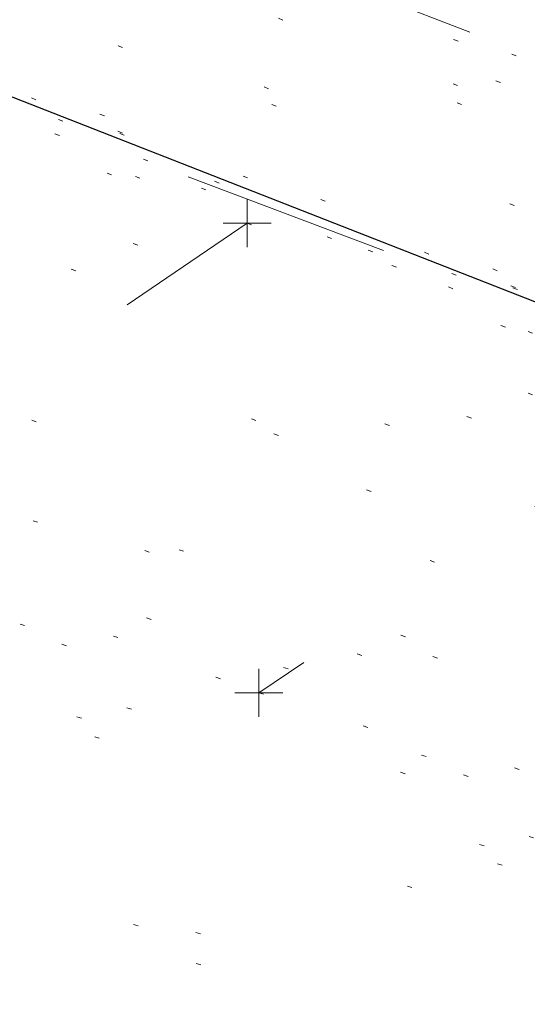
# Model space of a CAD drawing. Extents: x 413123 to 1465301, y 377724 to 504150.
# Tile 6 of 256: x 1463094 to 1463104, y 433252 to 433273. Entities that reach past the tile are written whole.
import ezdxf

# ---------------------------------------------------------------- set-up
doc = ezdxf.new("R2010")
doc.units = 0
doc.header["$MEASUREMENT"] = 0
for name, pattern in [('DGN Style 1', [8.732639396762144, 0.01453018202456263, -8.71810921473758]), ('DGN Style 3', [20.34225483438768, 14.53018202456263, -5.812072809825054]), ('DGN Style 5', [10.171127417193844, 4.35905460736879, -5.812072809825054])]:
    doc.linetypes.add(name, pattern=pattern)
for name, color, linetype, lineweight in [('PM_X_Parking_Lot_Stall', 7, 'DGN Style 5', 0), ('PV_X_Curb', 120, 'DGN Style 1', 0), ('PV_X_EOP', 7, 'DGN Style 3', 0), ('PV_X_Walk', 120, 'DGN Style 5', 0)]:
    doc.layers.add(name, color=color, linetype=linetype, lineweight=lineweight)
for name, color, linetype, lineweight, transparency in [('SV_Observation (Construction)', 97, 'DGN Style 1', 0, 0.9), ('SV_Setup (Construction)', 4, 'Continuous', 30, 0.9), ('SV_X_Shot_Marker (Construction)', 40, 'Continuous', 0, 0.5)]:
    doc.layers.add(name, color=color, linetype=linetype, lineweight=lineweight, transparency=transparency)

# ---------------------------------------------------------------- blocks, each defined once
blk = doc.blocks.new('SVPT_2604')
at = {"layer": 'SV_X_Shot_Marker (Construction)', "transparency": 33554495}
for p, q in [((0, 0.02500000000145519), (0, -0.02499999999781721)), ((-0.02499999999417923, 0), (0.02499999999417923, 0))]:
    blk.add_line(p, q, dxfattribs=at)
blk.add_point((0, 0), dxfattribs=at)
blk = doc.blocks.new('SVPT_2606')
at = {"layer": 'SV_X_Shot_Marker (Construction)', "transparency": 33554495}
for p, q in [((1.455191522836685e-11, 0.02500000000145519), (1.455191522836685e-11, -0.02499999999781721)), ((-0.02499999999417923, 3.637978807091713e-12), (0.02500000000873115, 3.637978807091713e-12))]:
    blk.add_line(p, q, dxfattribs=at)
blk.add_point((1.455191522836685e-11, 3.637978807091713e-12), dxfattribs=at)

msp = doc.modelspace()

# ---------------------------------------------------------------- linework, layer by layer
at = {"layer": 'PM_X_Parking_Lot_Stall', "extrusion": (0.0367136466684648, 0.02501880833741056, 0.9990125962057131), "elevation": 65126.27774986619, "flags": 128}
msp.add_lwpolyline([(-465881.6379278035, -1451569.131117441), (-465881.6379278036, -1451582.34699289)], dxfattribs=at)
at = {"layer": 'PM_X_Parking_Lot_Stall', "extrusion": (0.03683874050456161, 0.02483557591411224, 0.9990125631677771), "elevation": 65230.24803663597, "flags": 128}
msp.add_lwpolyline([(-458628.0882712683, -1453894.375319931), (-458628.0882712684, -1453883.057642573)], dxfattribs=at)
at = {"layer": 'PV_X_Curb'}
for points, knots in [([(1463034.114341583, 433358.5354235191, 570.967442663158), (1463034.382762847, 433357.8525596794, 570.9829174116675), (1463034.902669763, 433356.6746703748, 570.9791408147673), (1463036.322057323, 433354.5205973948, 570.6849760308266), (1463037.748960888, 433352.2020754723, 570.6878951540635), (1463040.018756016, 433349.1857511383, 570.9427811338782), (1463042.639031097, 433346.7780487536, 570.7955674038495), (1463044.970687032, 433345.5933757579, 570.8824061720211), (1463045.921303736, 433345.2188641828, 570.878208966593), (1463051.106075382, 433343.1762354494, 570.8553169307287), (1463056.290847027, 433341.1336067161, 570.8324248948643), (1463061.475618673, 433339.0909779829, 570.809532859), (1463062.018547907, 433338.9041474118, 570.7725412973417), (1463062.561477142, 433338.7173168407, 570.7355497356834), (1463063.104406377, 433338.5304862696, 570.6985581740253), (1463069.657625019, 433335.9461940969, 570.7210719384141), (1463076.21084366, 433333.3619019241, 570.7435857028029), (1463082.764062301, 433330.7776097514, 570.7660994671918), (1463087.246478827, 433329.0023655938, 570.8028168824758), (1463091.728895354, 433327.2271214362, 570.8395342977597), (1463096.211311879, 433325.4518772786, 570.8762517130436), (1463096.878442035, 433325.1897515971, 570.9638925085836), (1463097.545572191, 433324.9276259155, 571.0515333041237), (1463098.212702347, 433324.6655002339, 571.1391740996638), (1463104.831686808, 433322.094946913, 571.1640382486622), (1463111.45067127, 433319.524393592, 571.1889023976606), (1463118.069655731, 433316.953840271, 571.2137665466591), (1463125.957183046, 433313.9138789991, 571.1851535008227), (1463133.844710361, 433310.8739177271, 571.1565404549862), (1463141.732237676, 433307.8339564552, 571.1279274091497), (1463145.767175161, 433306.241790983, 571.1313455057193), (1463149.802112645, 433304.6496255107, 571.134763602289), (1463153.83705013, 433303.0574600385, 571.1381816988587), (1463154.355066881, 433302.8054079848, 571.0924572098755), (1463154.873083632, 433302.5533559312, 571.0467327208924), (1463155.391100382, 433302.3013038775, 571.0010082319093), (1463159.740180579, 433300.5574304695, 571.007755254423), (1463164.089260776, 433298.8135570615, 571.0145022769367), (1463168.438340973, 433297.0696836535, 571.0212492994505), (1463173.76020955, 433294.9893866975, 571.0517121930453), (1463179.082078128, 433292.9090897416, 571.0821750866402), (1463184.403946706, 433290.8287927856, 571.1126379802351), (1463184.927832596, 433290.6024130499, 571.183469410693), (1463185.451718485, 433290.3760333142, 571.254300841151), (1463185.975604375, 433290.1496535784, 571.3251322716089), (1463193.283059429, 433287.4009373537, 571.3274320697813), (1463200.590514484, 433284.6522211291, 571.3297318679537), (1463207.897969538, 433281.9035049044, 571.3320316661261), (1463214.611583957, 433279.3049910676, 571.3660593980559), (1463221.325198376, 433276.7064772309, 571.4000871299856), (1463228.038812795, 433274.1079633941, 571.4341148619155), (1463234.876881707, 433271.4003319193, 571.5030017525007), (1463241.714950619, 433268.6927004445, 571.5718886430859), (1463248.553019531, 433265.9850689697, 571.6407755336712), (1463252.53367608, 433264.4224603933, 571.6987979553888), (1463256.514332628, 433262.8598518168, 571.7568203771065), (1463260.494989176, 433261.2972432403, 571.8148427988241), (1463261.18962272, 433261.0748617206, 571.7422662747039), (1463261.884256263, 433260.8524802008, 571.6696897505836), (1463262.578889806, 433260.6300986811, 571.5971132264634), (1463267.974277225, 433258.4984942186, 571.5913249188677), (1463273.369664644, 433256.3668897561, 571.5855366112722), (1463278.765052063, 433254.2352852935, 571.5797483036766), (1463284.039124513, 433252.1341649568, 571.626583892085), (1463289.313196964, 433250.0330446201, 571.6734194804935), (1463294.587269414, 433247.9319242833, 571.7202550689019), (1463295.147837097, 433247.7325865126, 571.8045569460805), (1463295.70840478, 433247.533248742, 571.8888588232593), (1463296.268972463, 433247.3339109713, 571.9731607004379), (1463303.262539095, 433244.6091737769, 572.0038664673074), (1463310.256105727, 433241.8844365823, 572.034572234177), (1463317.249672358, 433239.1596993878, 572.0652780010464), (1463324.8255847, 433236.206749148, 572.1003223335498), (1463332.401497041, 433233.2537989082, 572.1353666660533), (1463339.977409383, 433230.3008486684, 572.1704109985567), (1463346.624217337, 433227.6724527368, 572.1699621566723), (1463353.271025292, 433225.044056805, 572.1695133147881), (1463359.917833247, 433222.4156608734, 572.1690644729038), (1463363.666535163, 433220.9685334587, 572.1740861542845), (1463367.415237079, 433219.521406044, 572.1791078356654), (1463371.163938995, 433218.0742786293, 572.1841295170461), (1463371.754596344, 433217.8301906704, 572.1047293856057), (1463372.345253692, 433217.5861027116, 572.0253292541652), (1463372.935911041, 433217.3420147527, 571.9459291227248), (1463380.338603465, 433214.4611246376, 571.9041823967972), (1463387.741295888, 433211.5802345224, 571.8624356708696), (1463395.143988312, 433208.6993444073, 571.8206889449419), (1463403.121855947, 433205.5721027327, 571.8539167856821), (1463411.099723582, 433202.4448610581, 571.8871446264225), (1463419.077591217, 433199.3176193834, 571.9203724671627), (1463419.407565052, 433199.1647159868, 571.9396248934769), (1463419.737538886, 433199.0118125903, 571.9588773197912), (1463420.067512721, 433198.8589091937, 571.9781297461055)], [0, 0, 0, 0, 0.004163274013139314, 0.007301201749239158, 0.0146979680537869, 0.01957460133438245, 0.02877745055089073, 0.03448275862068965, 0.03448275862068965, 0.03448275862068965, 0.06896551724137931, 0.06896551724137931, 0.06896551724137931, 0.1034482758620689, 0.1034482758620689, 0.1034482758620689, 0.1379310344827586, 0.1379310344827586, 0.1379310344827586, 0.1724137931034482, 0.1724137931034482, 0.1724137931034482, 0.2068965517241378, 0.2068965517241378, 0.2068965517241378, 0.2413793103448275, 0.2413793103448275, 0.2413793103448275, 0.2758620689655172, 0.2758620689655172, 0.2758620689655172, 0.3103448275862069, 0.3103448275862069, 0.3103448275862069, 0.3448275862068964, 0.3448275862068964, 0.3448275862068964, 0.3793103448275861, 0.3793103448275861, 0.3793103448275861, 0.4137931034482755, 0.4137931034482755, 0.4137931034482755, 0.4482758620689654, 0.4482758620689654, 0.4482758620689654, 0.4827586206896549, 0.4827586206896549, 0.4827586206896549, 0.5172413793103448, 0.5172413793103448, 0.5172413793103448, 0.5517241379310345, 0.5517241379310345, 0.5517241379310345, 0.5862068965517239, 0.5862068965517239, 0.5862068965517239, 0.6206896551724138, 0.6206896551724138, 0.6206896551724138, 0.6551724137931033, 0.6551724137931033, 0.6551724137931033, 0.6896551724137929, 0.6896551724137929, 0.6896551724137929, 0.7241379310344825, 0.7241379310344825, 0.7241379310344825, 0.7586206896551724, 0.7586206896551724, 0.7586206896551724, 0.7931034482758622, 0.7931034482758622, 0.7931034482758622, 0.8275862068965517, 0.8275862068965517, 0.8275862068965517, 0.8620689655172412, 0.8620689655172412, 0.8620689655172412, 0.8965517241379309, 0.8965517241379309, 0.8965517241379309, 0.9310344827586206, 0.9310344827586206, 0.9310344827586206, 0.9655172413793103, 0.9655172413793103, 0.9655172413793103, 1, 1, 1, 1]), ([(1463694.730807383, 433042.1012902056, 573.2000085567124), (1463688.122071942, 433044.6665198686, 573.2117681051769), (1463681.5133365, 433047.2317495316, 573.2235276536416), (1463674.904601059, 433049.7969791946, 573.2352872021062), (1463669.906627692, 433051.7384291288, 573.2422034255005), (1463664.908654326, 433053.679879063, 573.249119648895), (1463659.910680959, 433055.6213289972, 573.2560358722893), (1463659.31440991, 433055.8530469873, 573.3282538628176), (1463658.718138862, 433056.0847649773, 573.400471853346), (1463658.121867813, 433056.3164829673, 573.4726898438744), (1463656.811811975, 433056.8455353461, 573.4691755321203), (1463655.501756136, 433057.3745877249, 573.4656612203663), (1463654.191700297, 433057.9036401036, 573.4621469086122), (1463647.078403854, 433060.7016199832, 573.4311409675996), (1463639.965107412, 433063.4995998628, 573.4001350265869), (1463632.851810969, 433066.2975797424, 573.3691290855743), (1463626.603526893, 433068.7760307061, 573.3262890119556), (1463620.355242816, 433071.25448167, 573.2834489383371), (1463614.10695874, 433073.7329326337, 573.2406088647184), (1463606.821724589, 433076.5483492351, 573.1778320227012), (1463599.536490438, 433079.3637658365, 573.1150551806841), (1463592.251256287, 433082.1791824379, 573.052278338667), (1463585.048675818, 433085.0513616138, 572.9767093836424), (1463577.846095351, 433087.9235407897, 572.901140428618), (1463570.643514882, 433090.7957199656, 572.8255714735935), (1463568.520856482, 433091.6009161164, 572.8136526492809), (1463566.398198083, 433092.4061122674, 572.8017338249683), (1463564.275539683, 433093.2113084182, 572.7898150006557), (1463563.658286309, 433093.4932407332, 572.723361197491), (1463563.041032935, 433093.7751730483, 572.6569073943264), (1463562.423779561, 433094.0571053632, 572.5904535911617), (1463557.897842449, 433095.8076798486, 572.5495712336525), (1463553.371905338, 433097.5582543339, 572.5086888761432), (1463548.845968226, 433099.3088288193, 572.4678065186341), (1463541.746736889, 433102.0973839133, 572.4116307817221), (1463534.647505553, 433104.8859390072, 572.3554550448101), (1463527.548274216, 433107.6744941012, 572.2992793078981), (1463527.099574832, 433107.8541490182, 572.3819727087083), (1463526.650875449, 433108.0338039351, 572.4646661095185), (1463526.202176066, 433108.2134588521, 572.5473595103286), (1463518.442801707, 433111.2934591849, 572.5872886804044), (1463510.683427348, 433114.3734595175, 572.6272178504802), (1463502.924052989, 433117.4534598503, 572.6671470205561), (1463495.101662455, 433120.5759616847, 572.6180249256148), (1463487.279271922, 433123.6984635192, 572.5689028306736), (1463479.456881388, 433126.8209653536, 572.5197807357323), (1463474.540841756, 433128.7396558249, 572.5305568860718), (1463469.624802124, 433130.6583462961, 572.5413330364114), (1463464.708762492, 433132.5770367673, 572.5521091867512), (1463464.15178183, 433132.7738995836, 572.4839343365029), (1463463.594801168, 433132.9707623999, 572.4157594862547), (1463463.037820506, 433133.1676252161, 572.3475846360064), (1463455.395093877, 433136.1460172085, 572.2965798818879), (1463447.752367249, 433139.1244092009, 572.2455751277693), (1463440.10964062, 433142.1028011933, 572.1945703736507), (1463439.463345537, 433142.3911085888, 572.2249332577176), (1463438.817050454, 433142.6794159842, 572.2552961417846), (1463438.170755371, 433142.9677233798, 572.2856590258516), (1463431.589276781, 433145.5431962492, 572.3185177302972), (1463425.007798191, 433148.1186691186, 572.351376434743), (1463418.4263196, 433150.6941419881, 572.3842351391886), (1463413.565512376, 433152.6091060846, 572.3506952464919), (1463408.704705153, 433154.5240701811, 572.3171553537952), (1463403.843897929, 433156.4390342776, 572.2836154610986), (1463402.295983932, 433157.0721267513, 572.2966227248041), (1463400.748069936, 433157.7052192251, 572.3096299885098), (1463399.20015594, 433158.3383116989, 572.3226372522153), (1463398.571326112, 433158.6030358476, 572.2531442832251), (1463397.942496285, 433158.8677599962, 572.1836513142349), (1463397.313666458, 433159.1324841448, 572.1141583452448), (1463389.499427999, 433162.1494767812, 572.1431257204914), (1463381.68518954, 433165.1664694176, 572.172093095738), (1463373.87095108, 433168.1834620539, 572.2010604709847), (1463373.202610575, 433168.4242856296, 572.2485422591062), (1463372.53427007, 433168.6651092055, 572.2960240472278), (1463371.865929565, 433168.9059327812, 572.3435058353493), (1463366.852918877, 433170.8940812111, 572.309207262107), (1463361.839908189, 433172.882229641, 572.2749086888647), (1463356.826897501, 433174.8703780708, 572.2406101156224), (1463350.263613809, 433177.4130764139, 572.2105829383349), (1463343.700330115, 433179.955774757, 572.1805557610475), (1463337.137046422, 433182.4984731, 572.1505285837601), (1463332.732110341, 433184.1753668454, 572.1399057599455), (1463328.327174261, 433185.8522605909, 572.129282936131), (1463323.922238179, 433187.5291543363, 572.1186601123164), (1463323.550514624, 433187.6736224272, 572.0672464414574), (1463323.17879107, 433187.8180905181, 572.0158327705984), (1463322.807067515, 433187.9625586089, 571.9644190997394), (1463314.242457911, 433191.4677850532, 571.9189611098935), (1463305.677848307, 433194.9730114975, 571.8735031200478), (1463297.113238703, 433198.4782379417, 571.8280451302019), (1463296.447798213, 433198.6498683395, 571.8729159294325), (1463295.782357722, 433198.8214987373, 571.917786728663), (1463295.116917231, 433198.9931291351, 571.9626575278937), (1463288.43623397, 433201.6173953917, 571.9595616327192), (1463281.755550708, 433204.2416616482, 571.9564657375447), (1463275.074867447, 433206.8659279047, 571.9533698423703), (1463270.698621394, 433208.5836220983, 571.955071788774), (1463266.322375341, 433210.3013162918, 571.9567737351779), (1463261.946129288, 433212.0190104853, 571.9584756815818), (1463261.255964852, 433212.2907585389, 571.8814296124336), (1463260.565800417, 433212.5625065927, 571.8043835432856), (1463259.875635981, 433212.8342546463, 571.7273374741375), (1463253.221984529, 433215.4661261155, 571.684237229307), (1463246.568333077, 433218.0979975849, 571.6411369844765), (1463239.914681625, 433220.7298690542, 571.5980367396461), (1463232.697418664, 433223.5591135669, 571.584901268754), (1463225.480155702, 433226.3883580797, 571.5717657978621), (1463218.262892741, 433229.2176025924, 571.5586303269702), (1463212.689928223, 433231.3845503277, 571.501804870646), (1463207.116963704, 433233.5514980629, 571.4449794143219), (1463201.543999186, 433235.7184457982, 571.3881539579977), (1463197.702392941, 433237.2969398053, 571.3824755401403), (1463193.860786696, 433238.8754338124, 571.376797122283), (1463190.01918045, 433240.4539278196, 571.3711187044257), (1463189.420555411, 433240.6641899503, 571.4587546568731), (1463188.821930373, 433240.874452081, 571.5463906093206), (1463188.223305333, 433241.0847142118, 571.6340265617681), (1463185.054584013, 433242.3131517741, 571.6250500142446), (1463181.885862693, 433243.5415893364, 571.6160734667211), (1463178.717141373, 433244.7700268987, 571.6070969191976), (1463171.181422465, 433247.7347391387, 571.5342143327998), (1463163.645703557, 433250.6994513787, 571.4613317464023), (1463156.10998465, 433253.6641636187, 571.3884491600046), (1463148.761307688, 433256.5197229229, 571.322577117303), (1463141.412630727, 433259.3752822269, 571.2567050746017), (1463134.063953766, 433262.2308415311, 571.1908330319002), (1463126.984343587, 433264.9936274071, 571.2120531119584), (1463119.904733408, 433267.756413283, 571.2332731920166), (1463112.82512323, 433270.519199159, 571.2544932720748), (1463106.948373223, 433272.8554993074, 571.272380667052), (1463101.071623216, 433275.1917994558, 571.290268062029), (1463095.19487321, 433277.5280996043, 571.3081554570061), (1463087.382378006, 433280.5556578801, 571.2445784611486), (1463079.569882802, 433283.583216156, 571.1810014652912), (1463071.757387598, 433286.6107744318, 571.1174244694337), (1463067.011834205, 433288.4980060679, 571.0790224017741), (1463062.266280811, 433290.385237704, 571.0406203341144), (1463057.520727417, 433292.27246934, 571.0022182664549), (1463052.596696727, 433294.1302708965, 570.9741905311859), (1463047.672666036, 433295.988072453, 570.946162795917), (1463042.748635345, 433297.8458740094, 570.9181350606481), (1463040.996474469, 433298.028892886, 570.6600759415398), (1463037.884741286, 433298.0614564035, 570.3732611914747), (1463033.533792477, 433297.4811137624, 570.213053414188), (1463028.578927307, 433295.8351240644, 570.8846791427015), (1463025.750437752, 433293.3300609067, 570.5443428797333), (1463024.222435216, 433291.00068514, 570.5092220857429), (1463023.412434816, 433289.7658735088, 570.490604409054), (1463022.602434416, 433288.5310618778, 570.4719867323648), (1463021.792434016, 433287.2962502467, 570.4533690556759), (1463021.001432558, 433285.3732457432, 570.5012869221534), (1463020.2104311, 433283.4502412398, 570.549204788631), (1463019.419429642, 433281.5272367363, 570.5971226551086), (1463018.531487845, 433279.3825151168, 570.6481372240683), (1463017.643546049, 433277.2377934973, 570.6991517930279), (1463016.755604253, 433275.0930718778, 570.7501663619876), (1463014.741467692, 433270.0950215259, 570.9656913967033), (1463012.727331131, 433265.096971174, 571.181216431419), (1463010.71319457, 433260.0989208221, 571.3967414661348)], [0, 0, 0, 0, 0.01923076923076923, 0.01923076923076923, 0.01923076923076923, 0.03846153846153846, 0.03846153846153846, 0.03846153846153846, 0.05769230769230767, 0.05769230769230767, 0.05769230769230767, 0.07692307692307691, 0.07692307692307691, 0.07692307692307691, 0.09615384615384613, 0.09615384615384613, 0.09615384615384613, 0.1153846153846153, 0.1153846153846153, 0.1153846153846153, 0.1346153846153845, 0.1346153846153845, 0.1346153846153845, 0.1538461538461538, 0.1538461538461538, 0.1538461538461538, 0.1730769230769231, 0.1730769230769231, 0.1730769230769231, 0.1923076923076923, 0.1923076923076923, 0.1923076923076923, 0.2115384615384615, 0.2115384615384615, 0.2115384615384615, 0.2307692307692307, 0.2307692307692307, 0.2307692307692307, 0.25, 0.25, 0.25, 0.269230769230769, 0.269230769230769, 0.269230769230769, 0.2884615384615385, 0.2884615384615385, 0.2884615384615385, 0.3076923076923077, 0.3076923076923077, 0.3076923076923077, 0.3269230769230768, 0.3269230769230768, 0.3269230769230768, 0.3461538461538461, 0.3461538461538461, 0.3461538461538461, 0.3653846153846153, 0.3653846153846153, 0.3653846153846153, 0.3846153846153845, 0.3846153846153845, 0.3846153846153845, 0.4038461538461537, 0.4038461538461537, 0.4038461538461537, 0.423076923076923, 0.423076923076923, 0.423076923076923, 0.4423076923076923, 0.4423076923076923, 0.4423076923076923, 0.4615384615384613, 0.4615384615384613, 0.4615384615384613, 0.4807692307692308, 0.4807692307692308, 0.4807692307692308, 0.5, 0.5, 0.5, 0.5192307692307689, 0.5192307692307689, 0.5192307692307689, 0.538461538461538, 0.538461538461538, 0.538461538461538, 0.5576923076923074, 0.5576923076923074, 0.5576923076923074, 0.576923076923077, 0.576923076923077, 0.576923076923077, 0.5961538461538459, 0.5961538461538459, 0.5961538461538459, 0.6153846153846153, 0.6153846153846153, 0.6153846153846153, 0.6346153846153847, 0.6346153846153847, 0.6346153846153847, 0.6538461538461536, 0.6538461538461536, 0.6538461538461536, 0.673076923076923, 0.673076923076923, 0.673076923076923, 0.6923076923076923, 0.6923076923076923, 0.6923076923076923, 0.7115384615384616, 0.7115384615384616, 0.7115384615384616, 0.7307692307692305, 0.7307692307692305, 0.7307692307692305, 0.7499999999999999, 0.7499999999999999, 0.7499999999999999, 0.7692307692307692, 0.7692307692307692, 0.7692307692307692, 0.7884615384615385, 0.7884615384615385, 0.7884615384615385, 0.8076923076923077, 0.8076923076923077, 0.8076923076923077, 0.826923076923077, 0.826923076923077, 0.826923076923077, 0.846153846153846, 0.846153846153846, 0.846153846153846, 0.8653846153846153, 0.8653846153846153, 0.8653846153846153, 0.8846153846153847, 0.8846153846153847, 0.8846153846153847, 0.9038461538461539, 0.9038461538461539, 0.9038461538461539, 0.9087225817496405, 0.9125585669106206, 0.9159702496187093, 0.9230769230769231, 0.9230769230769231, 0.9230769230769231, 0.9423076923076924, 0.9423076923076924, 0.9423076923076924, 0.9615384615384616, 0.9615384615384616, 0.9615384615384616, 0.9807692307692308, 0.9807692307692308, 0.9807692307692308, 1, 1, 1, 1])]:
    msp.add_open_spline(points, degree=3, knots=knots, dxfattribs=at)
at = {"layer": 'PV_X_EOP'}
for points, knots in [([(1463033.539703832, 433358.668730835, 570.9312826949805), (1463033.78085339, 433357.7791180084, 570.9319642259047), (1463034.311810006, 433356.414696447, 570.9129230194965), (1463035.936664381, 433354.210215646, 570.7574772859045), (1463037.392149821, 433351.9520015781, 570.7191112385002), (1463039.598433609, 433348.7987445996, 570.7996873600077), (1463042.441302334, 433346.5539274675, 570.6747714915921), (1463044.712350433, 433345.0075174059, 570.6881225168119), (1463045.691659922, 433344.6760572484, 570.6008205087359), (1463046.330306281, 433344.4598990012, 570.5438874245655), (1463046.96895264, 433344.243740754, 570.486954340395), (1463047.607598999, 433344.0275825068, 570.4300212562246), (1463047.46569072, 433343.5095853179, 570.4737916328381), (1463047.32378244, 433342.9915881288, 570.5175620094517), (1463047.181874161, 433342.4735909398, 570.5613323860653), (1463047.962688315, 433342.1715041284, 570.5523071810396), (1463048.74350247, 433341.8694173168, 570.5432819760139), (1463049.524316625, 433341.5673305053, 570.5342567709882), (1463049.723445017, 433342.0454324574, 570.5031497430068), (1463049.92257341, 433342.5235344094, 570.4720427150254), (1463050.121701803, 433343.0016363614, 570.4409356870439), (1463054.363252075, 433341.3299102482, 570.4898514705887), (1463058.604802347, 433339.658184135, 570.5387672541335), (1463062.84635262, 433337.9864580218, 570.5876830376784), (1463069.380437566, 433335.4247592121, 570.6248076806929), (1463075.914522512, 433332.8630604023, 570.6619323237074), (1463082.448607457, 433330.3013615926, 570.699056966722), (1463087.637972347, 433328.22388055, 570.7205322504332), (1463092.827337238, 433326.1463995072, 570.7420075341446), (1463098.016702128, 433324.0689184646, 570.7634828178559), (1463104.657268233, 433321.5116641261, 570.769767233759), (1463111.297834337, 433318.9544097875, 570.7760516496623), (1463117.938400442, 433316.3971554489, 570.7823360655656), (1463125.924840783, 433313.2674390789, 570.73748834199), (1463133.911281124, 433310.1377227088, 570.6926406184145), (1463141.897721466, 433307.0080063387, 570.647792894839), (1463141.717745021, 433306.5125578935, 570.6799613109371), (1463141.537768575, 433306.0171094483, 570.7121297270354), (1463141.35779213, 433305.5216610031, 570.7442981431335), (1463142.229950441, 433305.2201381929, 570.7485050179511), (1463143.102108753, 433304.9186153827, 570.7527118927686), (1463143.974267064, 433304.6170925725, 570.7569187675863), (1463144.185348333, 433305.0788176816, 570.735481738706), (1463144.396429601, 433305.5405427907, 570.7140447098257), (1463144.607510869, 433306.0022678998, 570.6926076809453), (1463147.58473388, 433304.8543661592, 570.7341019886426), (1463150.56195689, 433303.7064644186, 570.7755962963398), (1463153.539179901, 433302.558562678, 570.817090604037), (1463158.44037952, 433300.5705139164, 570.826934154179), (1463163.341579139, 433298.5824651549, 570.8367777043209), (1463168.242778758, 433296.5944163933, 570.8466212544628), (1463174.091388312, 433294.2251577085, 570.8787504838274), (1463179.939997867, 433291.8558990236, 570.9108797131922), (1463185.788607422, 433289.4866403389, 570.9430089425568), (1463193.090936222, 433286.8080451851, 571.0096381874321), (1463200.393265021, 433284.1294500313, 571.0762674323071), (1463207.695593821, 433281.4508548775, 571.1428966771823), (1463214.34865388, 433278.828976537, 571.1804566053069), (1463221.001713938, 433276.2070981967, 571.2180165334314), (1463227.654773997, 433273.5852198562, 571.2555764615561), (1463234.593717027, 433270.8614597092, 571.311327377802), (1463241.532660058, 433268.1376995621, 571.3670782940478), (1463248.471603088, 433265.413939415, 571.4228292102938), (1463251.006317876, 433264.4249023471, 571.4376305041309), (1463253.541032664, 433263.4358652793, 571.452431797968), (1463256.075747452, 433262.4468282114, 571.4672330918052), (1463255.94008792, 433261.9072334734, 571.4705339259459), (1463255.804428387, 433261.3676387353, 571.4738347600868), (1463255.668768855, 433260.8280439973, 571.4771355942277), (1463256.445551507, 433260.5848901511, 571.4871075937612), (1463257.222334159, 433260.3417363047, 571.4970795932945), (1463257.999116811, 433260.0985824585, 571.507051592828), (1463258.226294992, 433260.5106164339, 571.4958264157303), (1463258.453473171, 433260.9226504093, 571.4846012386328), (1463258.680651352, 433261.3346843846, 571.4733760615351), (1463259.925804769, 433260.8493021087, 571.4829525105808), (1463261.170958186, 433260.3639198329, 571.4925289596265), (1463262.416111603, 433259.878537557, 571.5021054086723), (1463267.791649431, 433257.7869022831, 571.5241727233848), (1463273.167187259, 433255.6952670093, 571.5462400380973), (1463278.542725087, 433253.6036317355, 571.5683073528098), (1463284.352399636, 433251.3217999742, 571.5814787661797), (1463290.162074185, 433249.039968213, 571.5946501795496), (1463295.971748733, 433246.7581364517, 571.6078215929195), (1463302.949122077, 433244.0521724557, 571.6351321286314), (1463309.926495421, 433241.3462084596, 571.6624426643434), (1463316.903868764, 433238.6402444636, 571.6897532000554), (1463324.563747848, 433235.6405621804, 571.7285381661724), (1463332.223626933, 433232.6408798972, 571.7673231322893), (1463339.883506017, 433229.641197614, 571.8061080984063), (1463346.449952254, 433227.0690864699, 571.8205958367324), (1463353.01639849, 433224.4969753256, 571.8350835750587), (1463359.582844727, 433221.9248641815, 571.8495713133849), (1463363.961849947, 433220.2403229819, 571.8408310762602), (1463368.340855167, 433218.5557817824, 571.8320908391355), (1463372.719860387, 433216.8712405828, 571.8233506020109), (1463380.126525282, 433213.9587859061, 571.7905530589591), (1463387.533190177, 433211.0463312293, 571.7577555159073), (1463394.939855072, 433208.1338765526, 571.7249579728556), (1463402.425974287, 433205.1637758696, 571.7534560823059), (1463409.912093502, 433202.1936751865, 571.7819541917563), (1463417.398212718, 433199.2235745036, 571.8104523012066), (1463417.229394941, 433198.7682275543, 571.8194733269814), (1463417.060577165, 433198.3128806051, 571.8284943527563), (1463416.891759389, 433197.8575336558, 571.8375153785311), (1463417.692446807, 433197.4966240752, 571.8487103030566), (1463418.493134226, 433197.1357144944, 571.859905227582), (1463419.293821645, 433196.7748049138, 571.8711001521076), (1463419.475032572, 433197.247288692, 571.8477905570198), (1463419.6562435, 433197.7197724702, 571.8244809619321), (1463419.837454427, 433198.1922562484, 571.8011713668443), (1463419.83781155, 433198.2226624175, 571.7953862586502), (1463419.838168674, 433198.2530685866, 571.789601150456), (1463419.838525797, 433198.2834747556, 571.7838160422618)], [0, 0, 0, 0, 0.003968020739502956, 0.006425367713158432, 0.01199892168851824, 0.01581541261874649, 0.02326256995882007, 0.02777777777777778, 0.02777777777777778, 0.02777777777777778, 0.05555555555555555, 0.05555555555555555, 0.05555555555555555, 0.08333333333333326, 0.08333333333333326, 0.08333333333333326, 0.1111111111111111, 0.1111111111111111, 0.1111111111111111, 0.1388888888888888, 0.1388888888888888, 0.1388888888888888, 0.1666666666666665, 0.1666666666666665, 0.1666666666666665, 0.1944444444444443, 0.1944444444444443, 0.1944444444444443, 0.2222222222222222, 0.2222222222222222, 0.2222222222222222, 0.25, 0.25, 0.25, 0.2777777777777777, 0.2777777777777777, 0.2777777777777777, 0.3055555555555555, 0.3055555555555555, 0.3055555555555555, 0.333333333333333, 0.333333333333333, 0.333333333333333, 0.3611111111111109, 0.3611111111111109, 0.3611111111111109, 0.3888888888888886, 0.3888888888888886, 0.3888888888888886, 0.4166666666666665, 0.4166666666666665, 0.4166666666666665, 0.4444444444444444, 0.4444444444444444, 0.4444444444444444, 0.472222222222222, 0.472222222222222, 0.472222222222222, 0.5, 0.5, 0.5, 0.5277777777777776, 0.5277777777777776, 0.5277777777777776, 0.5555555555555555, 0.5555555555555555, 0.5555555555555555, 0.5833333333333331, 0.5833333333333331, 0.5833333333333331, 0.6111111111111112, 0.6111111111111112, 0.6111111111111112, 0.638888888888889, 0.638888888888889, 0.638888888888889, 0.6666666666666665, 0.6666666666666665, 0.6666666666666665, 0.6944444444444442, 0.6944444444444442, 0.6944444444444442, 0.722222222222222, 0.722222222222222, 0.722222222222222, 0.7499999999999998, 0.7499999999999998, 0.7499999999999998, 0.7777777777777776, 0.7777777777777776, 0.7777777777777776, 0.8055555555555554, 0.8055555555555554, 0.8055555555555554, 0.8333333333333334, 0.8333333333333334, 0.8333333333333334, 0.861111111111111, 0.861111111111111, 0.861111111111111, 0.8888888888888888, 0.8888888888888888, 0.8888888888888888, 0.9166666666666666, 0.9166666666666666, 0.9166666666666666, 0.9444444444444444, 0.9444444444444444, 0.9444444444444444, 0.9722222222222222, 0.9722222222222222, 0.9722222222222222, 1, 1, 1, 1]), ([(1463695.37345491, 433042.3269481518, 573.2056029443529), (1463695.118355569, 433042.4173281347, 573.1929567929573), (1463694.863256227, 433042.5077081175, 573.1803106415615), (1463694.608156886, 433042.5980881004, 573.1676644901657), (1463688.127196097, 433045.133574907, 573.1638691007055), (1463681.646235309, 433047.6690617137, 573.1600737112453), (1463675.165274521, 433050.2045485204, 573.1562783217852), (1463668.255959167, 433052.9440202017, 573.1540820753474), (1463661.346643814, 433055.6834918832, 573.1518858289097), (1463654.437328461, 433058.4229635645, 573.149689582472), (1463647.338400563, 433061.2071824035, 573.1301154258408), (1463640.239472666, 433063.9914012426, 573.1105412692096), (1463633.140544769, 433066.7756200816, 573.0909671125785), (1463626.823799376, 433069.2202639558, 573.0453158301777), (1463620.507053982, 433071.6649078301, 572.999664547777), (1463614.190308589, 433074.1095517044, 572.9540132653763), (1463606.930945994, 433076.9629614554, 572.8967218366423), (1463599.671583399, 433079.8163712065, 572.8394304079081), (1463592.412220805, 433082.6697809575, 572.7821389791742), (1463585.208613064, 433085.5359198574, 572.7224006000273), (1463578.005005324, 433088.4020587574, 572.6626622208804), (1463570.801397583, 433091.2681976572, 572.6029238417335), (1463563.539543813, 433094.1288766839, 572.5195568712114), (1463556.277690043, 433096.9895557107, 572.4361899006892), (1463549.015836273, 433099.8502347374, 572.3528229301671), (1463541.464235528, 433102.896740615, 572.3143753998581), (1463533.912634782, 433105.9432464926, 572.2759278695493), (1463526.361034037, 433108.9897523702, 572.2374803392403), (1463524.510466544, 433109.6486739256, 572.222419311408), (1463522.659899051, 433110.307595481, 572.2073582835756), (1463520.809331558, 433110.9665170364, 572.1922972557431), (1463520.996148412, 433111.478044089, 572.2051758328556), (1463521.182965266, 433111.9895711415, 572.2180544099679), (1463521.36978212, 433112.5010981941, 572.2309329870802), (1463520.520611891, 433112.8412018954, 572.2365752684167), (1463519.671441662, 433113.1813055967, 572.2422175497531), (1463518.822271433, 433113.5214092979, 572.2478598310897), (1463518.644435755, 433113.0349413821, 572.2388127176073), (1463518.466600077, 433112.5484734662, 572.229765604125), (1463518.288764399, 433112.0620055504, 572.2207184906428), (1463514.835464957, 433113.4033588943, 572.2367800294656), (1463511.382165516, 433114.7447122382, 572.2528415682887), (1463507.928866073, 433116.0860655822, 572.2689031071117), (1463493.594865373, 433121.7420238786, 572.2482959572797), (1463479.260864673, 433127.3979821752, 572.2276888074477), (1463464.926863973, 433133.0539404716, 572.2070816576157), (1463449.455525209, 433139.0728186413, 572.1640707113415), (1463433.984186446, 433145.0916968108, 572.1210597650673), (1463418.512847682, 433151.1105749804, 572.0780488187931), (1463413.328996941, 433153.1553309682, 572.0135393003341), (1463408.145146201, 433155.200086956, 571.9490297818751), (1463402.961295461, 433157.2448429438, 571.8845202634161), (1463403.132465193, 433157.7716799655, 571.9190447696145), (1463403.303634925, 433158.2985169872, 571.953569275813), (1463403.474804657, 433158.825354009, 571.9880937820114), (1463402.600267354, 433159.1613721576, 571.9863420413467), (1463401.725730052, 433159.4973903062, 571.984590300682), (1463400.851192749, 433159.8334084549, 571.9828385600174), (1463400.653049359, 433159.3552482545, 571.9439093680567), (1463400.454905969, 433158.8770880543, 571.9049801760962), (1463400.256762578, 433158.3989278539, 571.8660509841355), (1463399.322085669, 433158.774478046, 571.9116587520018), (1463398.387408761, 433159.150028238, 571.9572665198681), (1463397.452731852, 433159.5255784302, 572.0028742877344), (1463389.04126259, 433162.8168634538, 571.9920574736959), (1463380.629793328, 433166.1081484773, 571.9812406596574), (1463372.218324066, 433169.3994335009, 571.9704238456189), (1463367.156032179, 433171.3851717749, 571.9528553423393), (1463362.093740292, 433173.370910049, 571.9352868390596), (1463357.031448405, 433175.3566483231, 571.91771833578), (1463350.485608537, 433177.9162151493, 571.9032139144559), (1463343.93976867, 433180.4757819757, 571.8887094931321), (1463337.393928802, 433183.0353488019, 571.8742050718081), (1463332.955818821, 433184.7683232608, 571.8612483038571), (1463328.517708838, 433186.5012977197, 571.8482915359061), (1463324.079598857, 433188.2342721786, 571.835334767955), (1463307.834725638, 433194.592922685, 571.7755947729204), (1463291.58985242, 433200.9515731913, 571.7158547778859), (1463275.344979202, 433207.3102236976, 571.6561147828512), (1463270.255842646, 433209.3105723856, 571.6395679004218), (1463265.16670609, 433211.3109210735, 571.6230210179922), (1463260.077569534, 433213.3112697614, 571.6064741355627), (1463253.452444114, 433215.9179517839, 571.5595870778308), (1463246.827318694, 433218.5246338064, 571.5127000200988), (1463240.202193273, 433221.1313158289, 571.4658129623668), (1463232.962477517, 433223.9732301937, 571.4532933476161), (1463225.722761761, 433226.8151445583, 571.4407737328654), (1463218.483046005, 433229.6570589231, 571.4282541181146), (1463212.90690448, 433231.8646312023, 571.4088467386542), (1463207.330762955, 433234.0722034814, 571.3894393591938), (1463201.754621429, 433236.2797757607, 571.3700319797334), (1463194.142429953, 433239.2572758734, 571.3409586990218), (1463186.530238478, 433242.2347759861, 571.3118854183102), (1463178.918047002, 433245.2122760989, 571.2828121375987), (1463169.428496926, 433248.9128530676, 571.1919051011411), (1463159.93894685, 433252.6134300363, 571.1009980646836), (1463150.449396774, 433256.314007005, 571.0100910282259), (1463145.077359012, 433258.4557943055, 570.9673048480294), (1463139.70532125, 433260.5975816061, 570.9245186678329), (1463134.333283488, 433262.7393689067, 570.8817324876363), (1463132.297653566, 433263.5246301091, 570.8037126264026), (1463130.262023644, 433264.3098913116, 570.7256927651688), (1463128.226393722, 433265.0951525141, 570.6476729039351), (1463128.413443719, 433265.4813551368, 570.6980714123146), (1463128.600493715, 433265.8675577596, 570.748469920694), (1463128.787543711, 433266.2537603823, 570.7988684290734), (1463127.919822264, 433266.676285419, 570.7925938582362), (1463127.052100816, 433267.0988104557, 570.786319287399), (1463126.184379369, 433267.5213354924, 570.7800447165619), (1463126.004706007, 433267.0870623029, 570.7088488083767), (1463125.825032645, 433266.6527891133, 570.6376529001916), (1463125.645359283, 433266.2185159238, 570.5664569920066), (1463121.458270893, 433267.8591123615, 570.6667666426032), (1463117.271182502, 433269.4997087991, 570.7670762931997), (1463113.084094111, 433271.1403052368, 570.8673859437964), (1463107.189564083, 433273.4271367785, 570.8747985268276), (1463101.295034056, 433275.7139683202, 570.8822111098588), (1463095.400504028, 433278.0007998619, 570.88962369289), (1463087.576983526, 433281.0591137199, 570.8606773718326), (1463079.753463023, 433284.117427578, 570.8317310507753), (1463071.92994252, 433287.175741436, 570.8027847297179), (1463067.216062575, 433289.0371870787, 570.7609532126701), (1463062.502182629, 433290.8986327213, 570.7191216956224), (1463057.788302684, 433292.7600783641, 570.6772901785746), (1463055.438489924, 433293.6549933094, 570.597871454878), (1463053.088677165, 433294.5499082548, 570.5184527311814), (1463050.738864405, 433295.4448232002, 570.4390340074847), (1463050.919405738, 433295.974786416, 570.493206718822), (1463051.099947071, 433296.5047496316, 570.547379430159), (1463051.280488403, 433297.0347128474, 570.6015521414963), (1463050.479713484, 433297.3478403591, 570.5996470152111), (1463049.678938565, 433297.660967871, 570.5977418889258), (1463048.878163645, 433297.9740953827, 570.5958367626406), (1463048.616684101, 433297.4827268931, 570.554312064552), (1463048.355204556, 433296.9913584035, 570.5127873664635), (1463048.093725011, 433296.499989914, 570.471262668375), (1463046.16244202, 433297.1796919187, 570.4532430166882), (1463044.231159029, 433297.8593939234, 570.4352233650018), (1463042.299876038, 433298.5390959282, 570.4172037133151), (1463040.683227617, 433298.6270722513, 570.3881765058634), (1463037.665619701, 433298.5647521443, 570.3323767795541), (1463033.387011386, 433297.9238663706, 570.2772123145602), (1463028.240821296, 433296.3164198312, 570.1397972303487), (1463025.314393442, 433293.7317706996, 570.0019896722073), (1463023.773730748, 433291.3674614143, 569.9858104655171), (1463022.862373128, 433289.9688870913, 569.9762398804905), (1463021.951015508, 433288.5703127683, 569.966669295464), (1463021.039657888, 433287.1717384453, 569.9570987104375)], [0, 0, 0, 0, 0.02083333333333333, 0.02083333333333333, 0.02083333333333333, 0.04166666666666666, 0.04166666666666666, 0.04166666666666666, 0.06249999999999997, 0.06249999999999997, 0.06249999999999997, 0.08333333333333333, 0.08333333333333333, 0.08333333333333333, 0.1041666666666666, 0.1041666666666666, 0.1041666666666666, 0.1249999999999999, 0.1249999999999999, 0.1249999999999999, 0.1458333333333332, 0.1458333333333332, 0.1458333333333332, 0.1666666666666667, 0.1666666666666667, 0.1666666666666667, 0.1875, 0.1875, 0.1875, 0.2083333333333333, 0.2083333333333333, 0.2083333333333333, 0.2291666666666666, 0.2291666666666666, 0.2291666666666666, 0.2499999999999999, 0.2499999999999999, 0.2499999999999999, 0.2708333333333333, 0.2708333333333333, 0.2708333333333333, 0.2916666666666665, 0.2916666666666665, 0.2916666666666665, 0.3125, 0.3125, 0.3125, 0.3333333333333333, 0.3333333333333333, 0.3333333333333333, 0.3541666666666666, 0.3541666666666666, 0.3541666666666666, 0.375, 0.375, 0.375, 0.3958333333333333, 0.3958333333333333, 0.3958333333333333, 0.4166666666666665, 0.4166666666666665, 0.4166666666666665, 0.4374999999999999, 0.4374999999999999, 0.4374999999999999, 0.4583333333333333, 0.4583333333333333, 0.4583333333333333, 0.4791666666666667, 0.4791666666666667, 0.4791666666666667, 0.4999999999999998, 0.4999999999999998, 0.4999999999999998, 0.5208333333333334, 0.5208333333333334, 0.5208333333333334, 0.5416666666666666, 0.5416666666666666, 0.5416666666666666, 0.5624999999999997, 0.5624999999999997, 0.5624999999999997, 0.5833333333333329, 0.5833333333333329, 0.5833333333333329, 0.6041666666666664, 0.6041666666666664, 0.6041666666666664, 0.625, 0.625, 0.625, 0.6458333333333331, 0.6458333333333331, 0.6458333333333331, 0.6666666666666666, 0.6666666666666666, 0.6666666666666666, 0.6875, 0.6875, 0.6875, 0.7083333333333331, 0.7083333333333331, 0.7083333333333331, 0.7291666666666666, 0.7291666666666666, 0.7291666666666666, 0.75, 0.75, 0.75, 0.7708333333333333, 0.7708333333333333, 0.7708333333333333, 0.7916666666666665, 0.7916666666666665, 0.7916666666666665, 0.8125, 0.8125, 0.8125, 0.8333333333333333, 0.8333333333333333, 0.8333333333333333, 0.8541666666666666, 0.8541666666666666, 0.8541666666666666, 0.875, 0.875, 0.875, 0.8958333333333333, 0.8958333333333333, 0.8958333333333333, 0.9166666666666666, 0.9166666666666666, 0.9166666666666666, 0.9375, 0.9375, 0.9375, 0.9583333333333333, 0.9583333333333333, 0.9583333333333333, 0.9631710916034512, 0.9674286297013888, 0.9713421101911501, 0.9791666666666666, 0.9791666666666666, 0.9791666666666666, 1, 1, 1, 1])]:
    msp.add_open_spline(points, degree=3, knots=knots, dxfattribs=at)
at = {"layer": 'PV_X_Walk'}
for points in [[(1463188.383904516, 433241.0283050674, 571.6407297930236), (1463188.749524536, 433238.8130315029, 571.6222810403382), (1463176.671695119, 433243.5359976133, 571.5625247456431), (1463155.154374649, 433251.7455271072, 571.4665213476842), (1463133.500041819, 433260.5405028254, 571.3155670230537), (1463112.422341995, 433268.7092345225, 571.2242132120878), (1463094.480765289, 433275.6675735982, 571.2272747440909), (1463070.961941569, 433285.0180284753, 571.1826832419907), (1463056.76361614, 433290.4693509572, 571.1211912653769), (1463041.95129066, 433296.3800532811, 570.9505547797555), (1463042.748635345, 433297.8458740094, 570.9181350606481)], [(1463437.749214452, 433135.8153911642, 572.4599726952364), (1463415.83608903, 433144.4276339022, 572.5458815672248), (1463397.279179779, 433151.6606000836, 572.4418575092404), (1463377.357430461, 433159.4426926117, 572.4761501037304), (1463355.662221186, 433168.0882334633, 572.2720484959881), (1463334.303778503, 433176.3390335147, 572.1543946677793), (1463319.674171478, 433182.0565013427, 572.1574307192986), (1463297.589302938, 433190.7128442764, 572.1480508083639), (1463271.942703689, 433200.7704184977, 572.0828525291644), (1463255.077571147, 433207.4354589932, 572.0320757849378), (1463236.574737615, 433214.6884157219, 571.9234399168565), (1463215.805891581, 433222.939960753, 571.8986055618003), (1463198.962714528, 433229.4536508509, 571.8725389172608), (1463175.557490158, 433238.7368146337, 571.7037750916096), (1463155.009569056, 433246.9489541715, 571.5624381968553), (1463132.019190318, 433255.740334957, 571.4309898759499), (1463110.653061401, 433264.2327149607, 571.3295597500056), (1463092.607261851, 433271.0393430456, 571.3040993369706), (1463069.720691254, 433280.2065160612, 571.309531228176), (1463055.059931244, 433285.7800722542, 571.1511223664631), (1463040.134531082, 433291.7758984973, 570.9620087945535), (1463036.337206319, 433293.5887255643, 570.8639328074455), (1463028.222198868, 433273.5782394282, 571.2166331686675), (1463021.689940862, 433256.4431906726, 572.0369938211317)]]:
    msp.add_polyline3d(points, dxfattribs=at)
at = {"layer": 'SV_Observation (Construction)', "transparency": 33554434}
for p, q in [((1463260.272564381, 433205.5834676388, 572.1004954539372), (1462892.549149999, 433349.8032199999, 571.22)), ((1463260.058265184, 433204.4871596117, 572.2212581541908), (1462892.549149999, 433349.8032199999, 571.22)), ((1463042.299876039, 433298.5390959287, 570.4172037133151), (1463260.25624, 433205.5898700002, 572.09)), ((1463042.299876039, 433298.5390959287, 570.4172037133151), (1463260.25624, 433205.5898700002, 572.09)), ((1463037.480514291, 433298.4516380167, 570.3336919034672), (1463260.25624, 433205.5898700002, 572.09)), ((1463037.508476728, 433297.924496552, 570.3927955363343), (1463260.25624, 433205.5898700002, 572.09)), ((1463033.289769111, 433297.7932726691, 570.2661026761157), (1463260.25624, 433205.5898700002, 572.09)), ((1463042.748635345, 433297.8458740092, 570.9181350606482), (1463260.25624, 433205.5898700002, 572.09)), ((1463042.748635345, 433297.8458740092, 570.9181350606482), (1463260.25624, 433205.5898700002, 572.09)), ((1463042.748635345, 433297.8458740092, 570.9181350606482), (1463260.25624, 433205.5898700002, 572.09)), ((1463033.409309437, 433297.3251780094, 570.3292695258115), (1463260.25624, 433205.5898700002, 572.09)), ((1463029.593598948, 433296.5532750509, 570.169287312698), (1463260.25624, 433205.5898700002, 572.09)), ((1463048.093725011, 433296.4999899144, 570.4712626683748), (1463260.25624, 433205.5898700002, 572.09)), ((1463041.95129066, 433296.3800532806, 570.9505547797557), (1463260.25624, 433205.5898700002, 572.09)), ((1463029.938775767, 433296.1221662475, 570.6242120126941), (1463260.25624, 433205.5898700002, 572.09)), ((1463029.976112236, 433296.0683579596, 570.6243834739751), (1463260.25624, 433205.5898700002, 572.09)), ((1463049.425908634, 433296.0696967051, 570.370337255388), (1463260.25624, 433205.5898700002, 572.09)), ((1463050.738864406, 433295.4448231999, 570.4390340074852), (1463260.25624, 433205.5898700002, 572.09)), ((1463032.567494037, 433295.2203690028, 570.6710320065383), (1463260.25624, 433205.5898700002, 572.09)), ((1463038.366291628, 433295.2225194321, 570.8028069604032), (1463260.25624, 433205.5898700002, 572.09)), ((1463034.210042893, 433294.7828243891, 570.7520379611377), (1463260.25624, 433205.5898700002, 572.09)), ((1463036.337206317, 433293.5887255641, 570.8639328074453), (1463260.25624, 433205.5898700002, 572.09)), ((1463029.962702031, 433293.0095911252, 570.9199793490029), (1463260.25624, 433205.5898700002, 572.09)), ((1463057.520727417, 433292.2724693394, 571.0022182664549), (1463260.25624, 433205.5898700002, 572.09)), ((1463028.533203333, 433292.1146671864, 570.9354451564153), (1463260.25624, 433205.5898700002, 572.09)), ((1463040.13453108, 433291.7758984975, 570.9620087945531), (1463260.25624, 433205.5898700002, 572.09)), ((1463026.701104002, 433291.6388828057, 571.30742888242), (1463260.25624, 433205.5898700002, 572.09)), ((1463023.773730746, 433291.3674614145, 569.9858104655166), (1463260.25624, 433205.5898700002, 572.09)), ((1463057.117082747, 433291.221042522, 571.0939327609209), (1463260.25624, 433205.5898700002, 572.09)), ((1463024.222435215, 433291.0006851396, 570.5092220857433), (1463260.25624, 433205.5898700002, 572.09)), ((1463056.763616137, 433290.469350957, 571.121191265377), (1463260.25624, 433205.5898700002, 572.09)), ((1463026.086881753, 433289.6337099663, 571.3506656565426), (1463260.25624, 433205.5898700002, 572.09)), ((1463021.792434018, 433287.2962502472, 570.4533690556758), (1463260.25624, 433205.5898700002, 572.09)), ((1463021.792434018, 433287.2962502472, 570.4533690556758), (1463260.25624, 433205.5898700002, 572.09)), ((1463050.671943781, 433287.3348429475, 571.2190006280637), (1463260.25624, 433205.5898700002, 572.09)), ((1463021.03965789, 433287.1717384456, 569.9570987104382), (1463260.25624, 433205.5898700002, 572.09)), ((1463021.03965789, 433287.1717384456, 569.9570987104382), (1463260.25624, 433205.5898700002, 572.09)), ((1463055.059931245, 433285.7800722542, 571.1511223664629), (1463260.25624, 433205.5898700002, 572.09)), ((1463071.345342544, 433285.6994469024, 571.1644538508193), (1463260.25624, 433205.5898700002, 572.09)), ((1463070.961941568, 433285.0180284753, 571.1826832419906), (1463260.25624, 433205.5898700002, 572.09)), ((1463025.383142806, 433284.7382202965, 570.9416899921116), (1463260.25624, 433205.5898700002, 572.09)), ((1463020.10749695, 433284.5588435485, 570.0138357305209), (1463260.25624, 433205.5898700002, 572.09)), ((1463022.22792775, 433283.6316991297, 571.226979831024), (1463260.25624, 433205.5898700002, 572.09)), ((1463060.233679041, 433283.5199739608, 571.2662608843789), (1463260.25624, 433205.5898700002, 572.09)), ((1463019.089105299, 433282.0709967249, 570.0910142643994), (1463260.25624, 433205.5898700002, 572.09)), ((1463043.89765727, 433281.8709006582, 571.447972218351), (1463260.25624, 433205.5898700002, 572.09)), ((1463019.419429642, 433281.527236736, 570.5971226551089), (1463260.25624, 433205.5898700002, 572.09)), ((1463069.720691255, 433280.206516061, 571.3095312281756), (1463260.25624, 433205.5898700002, 572.09)), ((1463069.631606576, 433279.8695851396, 571.2884560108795), (1463260.25624, 433205.5898700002, 572.09)), ((1463035.733222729, 433278.7133279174, 571.4245994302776), (1463260.25624, 433205.5898700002, 572.09)), ((1463025.805297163, 433277.9499481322, 570.9988391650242), (1463260.25624, 433205.5898700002, 572.09)), ((1463051.432013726, 433276.8791080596, 571.6450710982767), (1463260.25624, 433205.5898700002, 572.09)), ((1463094.933809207, 433276.4927278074, 571.2335231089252), (1463260.25624, 433205.5898700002, 572.09)), ((1463052.080037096, 433276.3698438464, 571.6456762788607), (1463260.25624, 433205.5898700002, 572.09)), ((1463021.086994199, 433275.9771448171, 571.0573821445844), (1463260.25624, 433205.5898700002, 572.09)), ((1463078.922806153, 433275.8092055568, 571.4073055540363), (1463260.25624, 433205.5898700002, 572.09)), ((1463015.56232757, 433275.4709067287, 570.3947203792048), (1463260.25624, 433205.5898700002, 572.09)), ((1463094.480765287, 433275.6675735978, 571.2272747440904), (1463260.25624, 433205.5898700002, 572.09)), ((1463016.755604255, 433275.093071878, 570.7501663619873), (1463260.25624, 433205.5898700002, 572.09)), ((1463016.753352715, 433275.0052337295, 570.7321458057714), (1463260.25624, 433205.5898700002, 572.09)), ((1463028.222198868, 433273.5782394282, 571.2166331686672), (1463260.25624, 433205.5898700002, 572.09)), ((1463089.122152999, 433272.3319881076, 571.3276779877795), (1463260.25624, 433205.5898700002, 572.09)), ((1463058.817106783, 433271.6248657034, 571.7299503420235), (1463260.25624, 433205.5898700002, 572.09)), ((1463092.607261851, 433271.0393430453, 571.3040993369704), (1463260.25624, 433205.5898700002, 572.09)), ((1463037.948753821, 433270.1419387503, 571.7682504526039), (1463260.25624, 433205.5898700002, 572.09)), ((1463065.575289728, 433270.2278586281, 571.7317213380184), (1463260.25624, 433205.5898700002, 572.09)), ((1463098.293161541, 433268.3935701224, 571.3091889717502), (1463260.25624, 433205.5898700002, 572.09)), ((1463068.403228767, 433268.2272040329, 571.7706378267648), (1463260.25624, 433205.5898700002, 572.09)), ((1463079.457102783, 433265.7119859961, 571.7866735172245), (1463260.25624, 433205.5898700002, 572.09)), ((1463084.713855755, 433262.3466612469, 571.8547692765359), (1463260.25624, 433205.5898700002, 572.09)), ((1463087.38279694, 433260.9586148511, 571.8963417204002), (1463260.25624, 433205.5898700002, 572.09)), ((1463098.536349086, 433258.5830632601, 571.8789877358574), (1463260.25624, 433205.5898700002, 572.09))]:
    msp.add_line(p, q, dxfattribs=at)
at = {"layer": 'SV_Setup (Construction)', "transparency": 33554434}
msp.add_line((1462892.549149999, 433349.8032199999, 571.22), (1463260.25624, 433205.5898700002, 572.09), dxfattribs=at)

# ---------------------------------------------------------------- block references
at = {"layer": 'SV_X_Shot_Marker (Construction)', "transparency": 33554495, "xscale": 20, "yscale": 20, "zscale": 20}
for name, p in [('SVPT_2604', (1463098.29316154, 433268.3935701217, 571.3091889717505)), ('SVPT_2606', (1463098.536349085, 433258.5830632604, 571.8789877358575))]:
    msp.add_blockref(name, p, dxfattribs=at)

doc.saveas('drawing.dxf')
